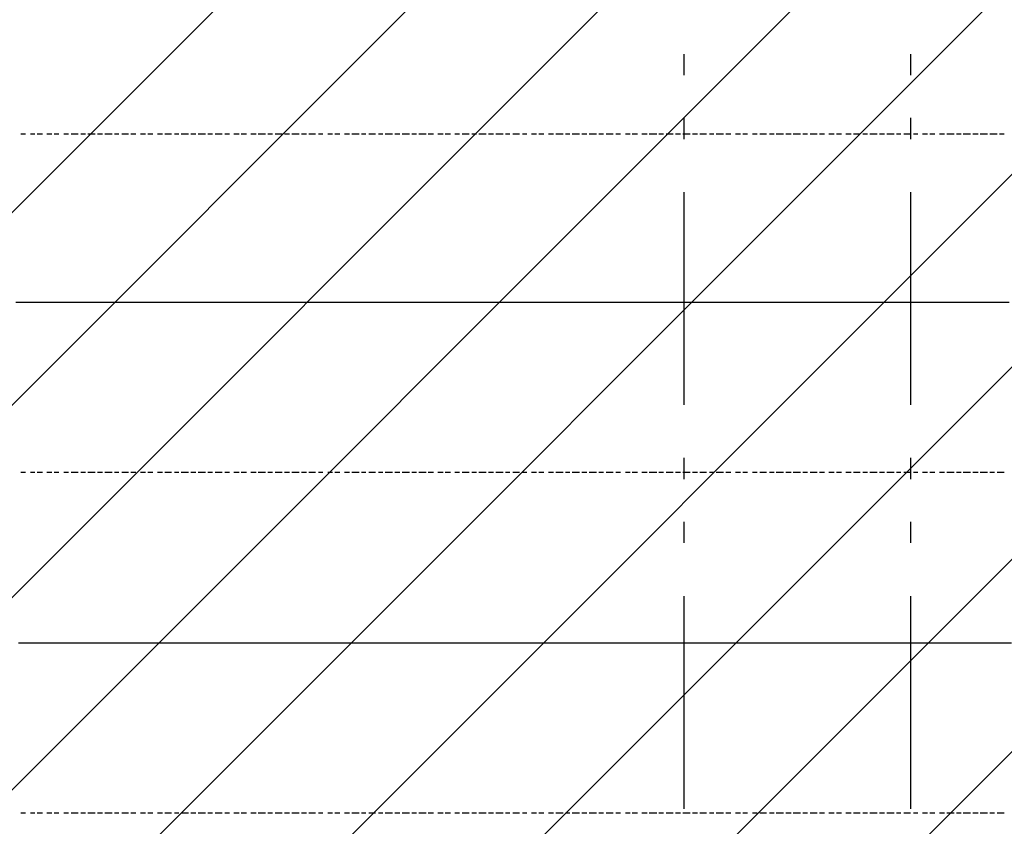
# Model space of a CAD drawing. Extents: x 997 to 109698, y 921 to 94021.
# Tile 101 of 256: x 27926 to 29663, y 8747 to 10170. Entities that reach past the tile are written whole.
import ezdxf

# ---------------------------------------------------------------- set-up
doc = ezdxf.new("R2010")
doc.units = 0
doc.header["$MEASUREMENT"] = 0
for name, color, linetype in [('12', 7, 'CONTINUOUS'), ('28', 7, 'CONTINUOUS'), ('40', 7, 'CONTINUOUS')]:
    doc.layers.add(name, color=color, linetype=linetype)

msp = doc.modelspace()

# ---------------------------------------------------------------- linework, layer by layer
at = {"layer": '12', "color": 5}
for p, q in [((27927.601607, 9968.953237), (27935.601607, 9968.953237)), ((27944.601607, 9968.953237), (27952.601607, 9968.953237)), ((27956.601607, 9968.953237), (27965.601607, 9968.953237)), ((27973.601607, 9968.953237), (27982.601607, 9968.953237)), ((27986.601607, 9968.953237), (27994.601607, 9968.953237)), ((28003.601607, 9968.953237), (28011.601607, 9968.953237)), ((28016.601607, 9968.953237), (28028.601607, 9968.953237)), ((28033.601607, 9968.953237), (28041.601607, 9968.953237)), ((28045.601607, 9968.953237), (28058.601607, 9968.953237)), ((28062.601607, 9968.953237), (28071.601607, 9968.953237)), ((28075.601607, 9968.953237), (28088.601607, 9968.953237)), ((28092.601607, 9968.953237), (28100.601607, 9968.953237)), ((28105.601607, 9968.953237), (28117.601607, 9968.953237)), ((28121.601607, 9968.953237), (28130.601607, 9968.953237)), ((28138.601607, 9968.953237), (28147.601607, 9968.953237)), ((28151.601607, 9968.953237), (28160.601607, 9968.953237)), ((28168.601607, 9968.953237), (28177.601607, 9968.953237)), ((28181.601607, 9968.953237), (28193.601607, 9968.953237)), ((28198.601607, 9968.953237), (28206.601607, 9968.953237)), ((28210.601607, 9968.953237), (28223.601607, 9968.953237)), ((28227.601607, 9968.953237), (28236.601607, 9968.953237)), ((28240.601607, 9968.953237), (28253.601607, 9968.953237)), ((28257.601607, 9968.953237), (28265.601607, 9968.953237)), ((28270.601607, 9968.953237), (28282.601607, 9968.953237)), ((28287.601607, 9968.953237), (28295.601607, 9968.953237)), ((28303.601607, 9968.953237), (28312.601607, 9968.953237)), ((28316.601607, 9968.953237), (28325.601607, 9968.953237)), ((28333.601607, 9968.953237), (28342.601607, 9968.953237)), ((28346.601607, 9968.953237), (28359.601607, 9968.953237)), ((28363.601607, 9968.953237), (28371.601607, 9968.953237)), ((28376.601607, 9968.953237), (28388.601607, 9968.953237)), ((28392.601607, 9968.953237), (28401.601607, 9968.953237)), ((28405.601607, 9968.953237), (28418.601607, 9968.953237)), ((28422.601607, 9968.953237), (28431.601607, 9968.953237)), ((28435.601607, 9968.953237), (28447.601607, 9968.953237)), ((28452.601607, 9968.953237), (28460.601607, 9968.953237)), ((28469.601607, 9968.953237), (28477.601607, 9968.953237)), ((28481.601607, 9968.953237), (28490.601607, 9968.953237)), ((28498.601607, 9968.953237), (28507.601607, 9968.953237)), ((28511.601607, 9968.953237), (28524.601607, 9968.953237)), ((28528.601607, 9968.953237), (28536.601607, 9968.953237)), ((28541.601607, 9968.953237), (28553.601607, 9968.953237)), ((28558.601607, 9968.953237), (28566.601607, 9968.953237)), ((28570.601607, 9968.953237), (28583.601607, 9968.953237)), ((28587.601607, 9968.953237), (28596.601607, 9968.953237)), ((28600.601607, 9968.953237), (28613.601607, 9968.953237)), ((28617.601607, 9968.953237), (28625.601607, 9968.953237)), ((28629.601607, 9968.953237), (28642.601607, 9968.953237)), ((28646.601607, 9968.953237), (28655.601607, 9968.953237)), ((28663.601607, 9968.953237), (28672.601607, 9968.953237)), ((28676.601607, 9968.953237), (28685.601607, 9968.953237)), ((28693.601607, 9968.953237), (28701.601607, 9968.953237)), ((28706.601607, 9968.953237), (28718.601607, 9968.953237)), ((28723.601607, 9968.953237), (28731.601607, 9968.953237)), ((28735.601607, 9968.953237), (28748.601607, 9968.953237)), ((28752.601607, 9968.953237), (28761.601607, 9968.953237)), ((28765.601607, 9968.953237), (28778.601607, 9968.953237)), ((28782.601607, 9968.953237), (28790.601607, 9968.953237)), ((28795.601607, 9968.953237), (28807.601607, 9968.953237)), ((28812.601607, 9968.953237), (28820.601607, 9968.953237)), ((28828.601607, 9968.953237), (28837.601607, 9968.953237)), ((28841.601607, 9968.953237), (28850.601607, 9968.953237)), ((28858.601607, 9968.953237), (28867.601607, 9968.953237)), ((28871.601607, 9968.953237), (28884.601607, 9968.953237)), ((28888.601607, 9968.953237), (28896.601607, 9968.953237)), ((28900.601607, 9968.953237), (28913.601607, 9968.953237)), ((28917.601607, 9968.953237), (28926.601607, 9968.953237)), ((28930.601607, 9968.953237), (28943.601607, 9968.953237)), ((28947.601607, 9968.953237), (28955.601607, 9968.953237)), ((28960.601607, 9968.953237), (28972.601607, 9968.953237)), ((28977.601607, 9968.953237), (28985.601607, 9968.953237)), ((28994.601607, 9968.953237), (29002.601607, 9968.953237)), ((29006.601607, 9968.953237), (29015.601607, 9968.953237)), ((29023.601607, 9968.953237), (29032.601607, 9968.953237)), ((29036.601607, 9968.953237), (29049.601607, 9968.953237)), ((29053.601607, 9968.953237), (29061.601607, 9968.953237)), ((29066.601607, 9968.953237), (29078.601607, 9968.953237)), ((29082.601607, 9968.953237), (29091.601607, 9968.953237)), ((29095.601607, 9968.953237), (29108.601607, 9968.953237)), ((29112.601607, 9968.953237), (29121.601607, 9968.953237)), ((29125.601607, 9968.953237), (29137.601607, 9968.953237)), ((29142.601607, 9968.953237), (29150.601607, 9968.953237)), ((29154.601607, 9968.953237), (29167.601607, 9968.953237)), ((29171.601607, 9968.953237), (29180.601607, 9968.953237)), ((29188.601607, 9968.953237), (29197.601607, 9968.953237)), ((29201.601607, 9968.953237), (29209.601607, 9968.953237)), ((29218.601607, 9968.953237), (29226.601607, 9968.953237)), ((29231.601607, 9968.953237), (29243.601607, 9968.953237)), ((29248.601607, 9968.953237), (29256.601607, 9968.953237)), ((29260.601607, 9968.953237), (29273.601607, 9968.953237)), ((29277.601607, 9968.953237), (29286.601607, 9968.953237)), ((29290.601607, 9968.953237), (29303.601607, 9968.953237)), ((29307.601607, 9968.953237), (29315.601607, 9968.953237)), ((29320.601607, 9968.953237), (29332.601607, 9968.953237)), ((29336.601607, 9968.953237), (29345.601607, 9968.953237)), ((29353.601607, 9968.953237), (29362.601607, 9968.953237)), ((29366.601607, 9968.953237), (29375.601607, 9968.953237)), ((29383.601607, 9968.953237), (29392.601607, 9968.953237)), ((29396.601607, 9968.953237), (29408.601607, 9968.953237)), ((29413.601607, 9968.953237), (29421.601607, 9968.953237)), ((29425.601607, 9968.953237), (29438.601607, 9968.953237)), ((29442.601607, 9968.953237), (29451.601607, 9968.953237)), ((29455.601607, 9968.953237), (29468.601607, 9968.953237)), ((29472.601607, 9968.953237), (29480.601607, 9968.953237)), ((29485.601607, 9968.953237), (29497.601607, 9968.953237)), ((29502.601607, 9968.953237), (29510.601607, 9968.953237)), ((29518.601607, 9968.953237), (29527.601607, 9968.953237)), ((29531.601607, 9968.953237), (29540.601607, 9968.953237)), ((29548.601607, 9968.953237), (29557.601607, 9968.953237)), ((29561.601607, 9968.953237), (29574.601607, 9968.953237)), ((29578.601607, 9968.953237), (29586.601607, 9968.953237)), ((29590.601607, 9968.953237), (29603.601607, 9968.953237)), ((29607.601607, 9968.953237), (29616.601607, 9968.953237)), ((29620.601607, 9968.953237), (29633.601607, 9968.953237)), ((29637.601607, 9968.953237), (29645.601607, 9968.953237)), ((29645.601607, 9968.953237), (29650.601607, 9968.953237)), ((29654.601607, 9968.953237), (29662.601607, 9968.953237)), ((27927.601607, 9371.953237), (27935.601607, 9371.953237)), ((27944.601607, 9371.953237), (27952.601607, 9371.953237)), ((27956.601607, 9371.953237), (27965.601607, 9371.953237)), ((27973.601607, 9371.953237), (27982.601607, 9371.953237)), ((27986.601607, 9371.953237), (27994.601607, 9371.953237)), ((28003.601607, 9371.953237), (28011.601607, 9371.953237)), ((28016.601607, 9371.953237), (28028.601607, 9371.953237)), ((28033.601607, 9371.953237), (28041.601607, 9371.953237)), ((28045.601607, 9371.953237), (28058.601607, 9371.953237)), ((28062.601607, 9371.953237), (28071.601607, 9371.953237)), ((28075.601607, 9371.953237), (28088.601607, 9371.953237)), ((28092.601607, 9371.953237), (28100.601607, 9371.953237)), ((28105.601607, 9371.953237), (28117.601607, 9371.953237)), ((28121.601607, 9371.953237), (28130.601607, 9371.953237)), ((28138.601607, 9371.953237), (28147.601607, 9371.953237)), ((28151.601607, 9371.953237), (28160.601607, 9371.953237)), ((28168.601607, 9371.953237), (28177.601607, 9371.953237)), ((28181.601607, 9371.953237), (28193.601607, 9371.953237)), ((28198.601607, 9371.953237), (28206.601607, 9371.953237)), ((28210.601607, 9371.953237), (28223.601607, 9371.953237)), ((28227.601607, 9371.953237), (28236.601607, 9371.953237)), ((28240.601607, 9371.953237), (28253.601607, 9371.953237)), ((28257.601607, 9371.953237), (28265.601607, 9371.953237)), ((28270.601607, 9371.953237), (28282.601607, 9371.953237)), ((28287.601607, 9371.953237), (28295.601607, 9371.953237)), ((28303.601607, 9371.953237), (28312.601607, 9371.953237)), ((28316.601607, 9371.953237), (28325.601607, 9371.953237)), ((28333.601607, 9371.953237), (28342.601607, 9371.953237)), ((28346.601607, 9371.953237), (28359.601607, 9371.953237)), ((28363.601607, 9371.953237), (28371.601607, 9371.953237)), ((28376.601607, 9371.953237), (28388.601607, 9371.953237)), ((28392.601607, 9371.953237), (28401.601607, 9371.953237)), ((28405.601607, 9371.953237), (28418.601607, 9371.953237)), ((28422.601607, 9371.953237), (28431.601607, 9371.953237)), ((28435.601607, 9371.953237), (28447.601607, 9371.953237)), ((28452.601607, 9371.953237), (28460.601607, 9371.953237)), ((28469.601607, 9371.953237), (28477.601607, 9371.953237)), ((28481.601607, 9371.953237), (28490.601607, 9371.953237)), ((28498.601607, 9371.953237), (28507.601607, 9371.953237)), ((28511.601607, 9371.953237), (28524.601607, 9371.953237)), ((28528.601607, 9371.953237), (28536.601607, 9371.953237)), ((28541.601607, 9371.953237), (28553.601607, 9371.953237)), ((28558.601607, 9371.953237), (28566.601607, 9371.953237)), ((28570.601607, 9371.953237), (28583.601607, 9371.953237)), ((28587.601607, 9371.953237), (28596.601607, 9371.953237)), ((28600.601607, 9371.953237), (28613.601607, 9371.953237)), ((28617.601607, 9371.953237), (28625.601607, 9371.953237)), ((28629.601607, 9371.953237), (28642.601607, 9371.953237)), ((28646.601607, 9371.953237), (28655.601607, 9371.953237)), ((28663.601607, 9371.953237), (28672.601607, 9371.953237)), ((28676.601607, 9371.953237), (28685.601607, 9371.953237)), ((28693.601607, 9371.953237), (28701.601607, 9371.953237)), ((28706.601607, 9371.953237), (28718.601607, 9371.953237)), ((28723.601607, 9371.953237), (28731.601607, 9371.953237)), ((28735.601607, 9371.953237), (28748.601607, 9371.953237)), ((28752.601607, 9371.953237), (28761.601607, 9371.953237)), ((28765.601607, 9371.953237), (28778.601607, 9371.953237)), ((28782.601607, 9371.953237), (28790.601607, 9371.953237)), ((28795.601607, 9371.953237), (28807.601607, 9371.953237)), ((28812.601607, 9371.953237), (28820.601607, 9371.953237)), ((28828.601607, 9371.953237), (28837.601607, 9371.953237)), ((28841.601607, 9371.953237), (28850.601607, 9371.953237)), ((28858.601607, 9371.953237), (28867.601607, 9371.953237)), ((28871.601607, 9371.953237), (28884.601607, 9371.953237)), ((28888.601607, 9371.953237), (28896.601607, 9371.953237)), ((28900.601607, 9371.953237), (28913.601607, 9371.953237)), ((28917.601607, 9371.953237), (28926.601607, 9371.953237)), ((28930.601607, 9371.953237), (28943.601607, 9371.953237)), ((28947.601607, 9371.953237), (28955.601607, 9371.953237)), ((28960.601607, 9371.953237), (28972.601607, 9371.953237)), ((28977.601607, 9371.953237), (28985.601607, 9371.953237)), ((28994.601607, 9371.953237), (29002.601607, 9371.953237)), ((29006.601607, 9371.953237), (29015.601607, 9371.953237)), ((29023.601607, 9371.953237), (29032.601607, 9371.953237)), ((29036.601607, 9371.953237), (29049.601607, 9371.953237)), ((29053.601607, 9371.953237), (29061.601607, 9371.953237)), ((29066.601607, 9371.953237), (29078.601607, 9371.953237)), ((29082.601607, 9371.953237), (29091.601607, 9371.953237)), ((29095.601607, 9371.953237), (29108.601607, 9371.953237)), ((29112.601607, 9371.953237), (29121.601607, 9371.953237)), ((29125.601607, 9371.953237), (29137.601607, 9371.953237)), ((29142.601607, 9371.953237), (29150.601607, 9371.953237)), ((29154.601607, 9371.953237), (29167.601607, 9371.953237)), ((29171.601607, 9371.953237), (29180.601607, 9371.953237)), ((29188.601607, 9371.953237), (29197.601607, 9371.953237)), ((29201.601607, 9371.953237), (29209.601607, 9371.953237)), ((29218.601607, 9371.953237), (29226.601607, 9371.953237)), ((29231.601607, 9371.953237), (29243.601607, 9371.953237)), ((29248.601607, 9371.953237), (29256.601607, 9371.953237)), ((29260.601607, 9371.953237), (29273.601607, 9371.953237)), ((29277.601607, 9371.953237), (29286.601607, 9371.953237)), ((29290.601607, 9371.953237), (29303.601607, 9371.953237)), ((29307.601607, 9371.953237), (29315.601607, 9371.953237)), ((29320.601607, 9371.953237), (29332.601607, 9371.953237)), ((29336.601607, 9371.953237), (29345.601607, 9371.953237)), ((29353.601607, 9371.953237), (29362.601607, 9371.953237)), ((29366.601607, 9371.953237), (29375.601607, 9371.953237)), ((29383.601607, 9371.953237), (29392.601607, 9371.953237)), ((29396.601607, 9371.953237), (29408.601607, 9371.953237)), ((29413.601607, 9371.953237), (29421.601607, 9371.953237)), ((29425.601607, 9371.953237), (29438.601607, 9371.953237)), ((29442.601607, 9371.953237), (29451.601607, 9371.953237)), ((29455.601607, 9371.953237), (29468.601607, 9371.953237)), ((29472.601607, 9371.953237), (29480.601607, 9371.953237)), ((29485.601607, 9371.953237), (29497.601607, 9371.953237)), ((29502.601607, 9371.953237), (29510.601607, 9371.953237)), ((29518.601607, 9371.953237), (29527.601607, 9371.953237)), ((29531.601607, 9371.953237), (29540.601607, 9371.953237)), ((29548.601607, 9371.953237), (29557.601607, 9371.953237)), ((29561.601607, 9371.953237), (29574.601607, 9371.953237)), ((29578.601607, 9371.953237), (29586.601607, 9371.953237)), ((29590.601607, 9371.953237), (29603.601607, 9371.953237)), ((29607.601607, 9371.953237), (29616.601607, 9371.953237)), ((29620.601607, 9371.953237), (29633.601607, 9371.953237)), ((29637.601607, 9371.953237), (29645.601607, 9371.953237)), ((29650.601607, 9371.953237), (29662.601607, 9371.953237)), ((27927.601607, 8770.953237), (27935.601607, 8770.953237)), ((27944.601607, 8770.953237), (27952.601607, 8770.953237)), ((27956.601607, 8770.953237), (27965.601607, 8770.953237)), ((27973.601607, 8770.953237), (27982.601607, 8770.953237)), ((27986.601607, 8770.953237), (27994.601607, 8770.953237)), ((28003.601607, 8770.953237), (28011.601607, 8770.953237)), ((28016.601607, 8770.953237), (28028.601607, 8770.953237)), ((28033.601607, 8770.953237), (28041.601607, 8770.953237)), ((28045.601607, 8770.953237), (28058.601607, 8770.953237)), ((28062.601607, 8770.953237), (28071.601607, 8770.953237)), ((28075.601607, 8770.953237), (28088.601607, 8770.953237)), ((28092.601607, 8770.953237), (28100.601607, 8770.953237)), ((28105.601607, 8770.953237), (28117.601607, 8770.953237)), ((28121.601607, 8770.953237), (28130.601607, 8770.953237)), ((28138.601607, 8770.953237), (28147.601607, 8770.953237)), ((28151.601607, 8770.953237), (28160.601607, 8770.953237)), ((28168.601607, 8770.953237), (28177.601607, 8770.953237)), ((28181.601607, 8770.953237), (28193.601607, 8770.953237)), ((28198.601607, 8770.953237), (28206.601607, 8770.953237)), ((28210.601607, 8770.953237), (28223.601607, 8770.953237)), ((28227.601607, 8770.953237), (28236.601607, 8770.953237)), ((28240.601607, 8770.953237), (28253.601607, 8770.953237)), ((28257.601607, 8770.953237), (28265.601607, 8770.953237)), ((28270.601607, 8770.953237), (28282.601607, 8770.953237)), ((28287.601607, 8770.953237), (28295.601607, 8770.953237)), ((28303.601607, 8770.953237), (28312.601607, 8770.953237)), ((28316.601607, 8770.953237), (28325.601607, 8770.953237)), ((28333.601607, 8770.953237), (28342.601607, 8770.953237)), ((28346.601607, 8770.953237), (28359.601607, 8770.953237)), ((28363.601607, 8770.953237), (28371.601607, 8770.953237)), ((28376.601607, 8770.953237), (28388.601607, 8770.953237)), ((28392.601607, 8770.953237), (28401.601607, 8770.953237)), ((28405.601607, 8770.953237), (28418.601607, 8770.953237)), ((28422.601607, 8770.953237), (28431.601607, 8770.953237)), ((28435.601607, 8770.953237), (28447.601607, 8770.953237)), ((28452.601607, 8770.953237), (28460.601607, 8770.953237)), ((28469.601607, 8770.953237), (28477.601607, 8770.953237)), ((28481.601607, 8770.953237), (28490.601607, 8770.953237)), ((28498.601607, 8770.953237), (28507.601607, 8770.953237)), ((28511.601607, 8770.953237), (28524.601607, 8770.953237)), ((28528.601607, 8770.953237), (28536.601607, 8770.953237)), ((28541.601607, 8770.953237), (28553.601607, 8770.953237)), ((28558.601607, 8770.953237), (28566.601607, 8770.953237)), ((28570.601607, 8770.953237), (28583.601607, 8770.953237)), ((28587.601607, 8770.953237), (28596.601607, 8770.953237)), ((28600.601607, 8770.953237), (28613.601607, 8770.953237)), ((28617.601607, 8770.953237), (28625.601607, 8770.953237)), ((28629.601607, 8770.953237), (28642.601607, 8770.953237)), ((28646.601607, 8770.953237), (28655.601607, 8770.953237)), ((28663.601607, 8770.953237), (28672.601607, 8770.953237)), ((28676.601607, 8770.953237), (28685.601607, 8770.953237)), ((28693.601607, 8770.953237), (28701.601607, 8770.953237)), ((28706.601607, 8770.953237), (28718.601607, 8770.953237)), ((28723.601607, 8770.953237), (28731.601607, 8770.953237)), ((28735.601607, 8770.953237), (28748.601607, 8770.953237)), ((28752.601607, 8770.953237), (28761.601607, 8770.953237)), ((28765.601607, 8770.953237), (28778.601607, 8770.953237)), ((28782.601607, 8770.953237), (28790.601607, 8770.953237)), ((28795.601607, 8770.953237), (28807.601607, 8770.953237)), ((28812.601607, 8770.953237), (28820.601607, 8770.953237)), ((28828.601607, 8770.953237), (28837.601607, 8770.953237)), ((28841.601607, 8770.953237), (28850.601607, 8770.953237)), ((28858.601607, 8770.953237), (28867.601607, 8770.953237)), ((28871.601607, 8770.953237), (28884.601607, 8770.953237)), ((28888.601607, 8770.953237), (28896.601607, 8770.953237)), ((28900.601607, 8770.953237), (28913.601607, 8770.953237)), ((28917.601607, 8770.953237), (28926.601607, 8770.953237)), ((28930.601607, 8770.953237), (28943.601607, 8770.953237)), ((28947.601607, 8770.953237), (28955.601607, 8770.953237)), ((28960.601607, 8770.953237), (28972.601607, 8770.953237)), ((28977.601607, 8770.953237), (28985.601607, 8770.953237)), ((28994.601607, 8770.953237), (29002.601607, 8770.953237)), ((29006.601607, 8770.953237), (29015.601607, 8770.953237)), ((29023.601607, 8770.953237), (29032.601607, 8770.953237)), ((29036.601607, 8770.953237), (29049.601607, 8770.953237)), ((29053.601607, 8770.953237), (29061.601607, 8770.953237)), ((29066.601607, 8770.953237), (29078.601607, 8770.953237)), ((29082.601607, 8770.953237), (29091.601607, 8770.953237)), ((29095.601607, 8770.953237), (29108.601607, 8770.953237)), ((29112.601607, 8770.953237), (29121.601607, 8770.953237)), ((29125.601607, 8770.953237), (29137.601607, 8770.953237)), ((29142.601607, 8770.953237), (29150.601607, 8770.953237)), ((29154.601607, 8770.953237), (29167.601607, 8770.953237)), ((29171.601607, 8770.953237), (29180.601607, 8770.953237)), ((29188.601607, 8770.953237), (29197.601607, 8770.953237)), ((29201.601607, 8770.953237), (29209.601607, 8770.953237)), ((29218.601607, 8770.953237), (29226.601607, 8770.953237)), ((29231.601607, 8770.953237), (29243.601607, 8770.953237)), ((29248.601607, 8770.953237), (29256.601607, 8770.953237)), ((29260.601607, 8770.953237), (29273.601607, 8770.953237)), ((29277.601607, 8770.953237), (29286.601607, 8770.953237)), ((29290.601607, 8770.953237), (29303.601607, 8770.953237)), ((29307.601607, 8770.953237), (29315.601607, 8770.953237)), ((29320.601607, 8770.953237), (29332.601607, 8770.953237)), ((29336.601607, 8770.953237), (29345.601607, 8770.953237)), ((29353.601607, 8770.953237), (29362.601607, 8770.953237)), ((29366.601607, 8770.953237), (29375.601607, 8770.953237)), ((29383.601607, 8770.953237), (29392.601607, 8770.953237)), ((29396.601607, 8770.953237), (29408.601607, 8770.953237)), ((29413.601607, 8770.953237), (29421.601607, 8770.953237)), ((29425.601607, 8770.953237), (29438.601607, 8770.953237)), ((29442.601607, 8770.953237), (29451.601607, 8770.953237)), ((29455.601607, 8770.953237), (29468.601607, 8770.953237)), ((29472.601607, 8770.953237), (29480.601607, 8770.953237)), ((29485.601607, 8770.953237), (29497.601607, 8770.953237)), ((29502.601607, 8770.953237), (29510.601607, 8770.953237)), ((29518.601607, 8770.953237), (29527.601607, 8770.953237)), ((29531.601607, 8770.953237), (29540.601607, 8770.953237)), ((29548.601607, 8770.953237), (29557.601607, 8770.953237)), ((29561.601607, 8770.953237), (29574.601607, 8770.953237)), ((29578.601607, 8770.953237), (29586.601607, 8770.953237)), ((29590.601607, 8770.953237), (29603.601607, 8770.953237)), ((29607.601607, 8770.953237), (29616.601607, 8770.953237)), ((29620.601607, 8770.953237), (29633.601607, 8770.953237)), ((29637.601607, 8770.953237), (29645.601607, 8770.953237)), ((29650.601607, 8770.953237), (29662.601607, 8770.953237))]:
    msp.add_line(p, q, dxfattribs=at)
at = {"layer": '12', "color": 1}
for p, q in [((27918.601607, 9671.953237), (27931.601607, 9671.953237)), ((27931.601607, 9671.953237), (27939.601607, 9671.953237)), ((27939.601607, 9671.953237), (27948.601607, 9671.953237)), ((27948.601607, 9671.953237), (27961.601607, 9671.953237)), ((27961.601607, 9671.953237), (27969.601607, 9671.953237)), ((27969.601607, 9671.953237), (27978.601607, 9671.953237)), ((27978.601607, 9671.953237), (27990.601607, 9671.953237)), ((27990.601607, 9671.953237), (27999.601607, 9671.953237)), ((27999.601607, 9671.953237), (28007.601607, 9671.953237)), ((28007.601607, 9671.953237), (28020.601607, 9671.953237)), ((28020.601607, 9671.953237), (28028.601607, 9671.953237)), ((28028.601607, 9671.953237), (28041.601607, 9671.953237)), ((28041.601607, 9671.953237), (28050.601607, 9671.953237)), ((28050.601607, 9671.953237), (28058.601607, 9671.953237)), ((28058.601607, 9671.953237), (28071.601607, 9671.953237)), ((28071.601607, 9671.953237), (28079.601607, 9671.953237)), ((28079.601607, 9671.953237), (28088.601607, 9671.953237)), ((28088.601607, 9671.953237), (28100.601607, 9671.953237)), ((28100.601607, 9671.953237), (28109.601607, 9671.953237)), ((28109.601607, 9671.953237), (28117.601607, 9671.953237)), ((28117.601607, 9671.953237), (28130.601607, 9671.953237)), ((28130.601607, 9671.953237), (28138.601607, 9671.953237)), ((28138.601607, 9671.953237), (28151.601607, 9671.953237)), ((28151.601607, 9671.953237), (28160.601607, 9671.953237)), ((28160.601607, 9671.953237), (28168.601607, 9671.953237)), ((28168.601607, 9671.953237), (28181.601607, 9671.953237)), ((28181.601607, 9671.953237), (28189.601607, 9671.953237)), ((28189.601607, 9671.953237), (28198.601607, 9671.953237)), ((28198.601607, 9671.953237), (28210.601607, 9671.953237)), ((28210.601607, 9671.953237), (28219.601607, 9671.953237)), ((28219.601607, 9671.953237), (28227.601607, 9671.953237)), ((28227.601607, 9671.953237), (28240.601607, 9671.953237)), ((28240.601607, 9671.953237), (28249.601607, 9671.953237)), ((28249.601607, 9671.953237), (28257.601607, 9671.953237)), ((28257.601607, 9671.953237), (28270.601607, 9671.953237)), ((28270.601607, 9671.953237), (28278.601607, 9671.953237)), ((28278.601607, 9671.953237), (28291.601607, 9671.953237)), ((28291.601607, 9671.953237), (28299.601607, 9671.953237)), ((28299.601607, 9671.953237), (28308.601607, 9671.953237)), ((28308.601607, 9671.953237), (28320.601607, 9671.953237)), ((28320.601607, 9671.953237), (28329.601607, 9671.953237)), ((28329.601607, 9671.953237), (28337.601607, 9671.953237)), ((28337.601607, 9671.953237), (28350.601607, 9671.953237)), ((28350.601607, 9671.953237), (28359.601607, 9671.953237)), ((28359.601607, 9671.953237), (28367.601607, 9671.953237)), ((28367.601607, 9671.953237), (28380.601607, 9671.953237)), ((28380.601607, 9671.953237), (28388.601607, 9671.953237)), ((28388.601607, 9671.953237), (28401.601607, 9671.953237)), ((28401.601607, 9671.953237), (28409.601607, 9671.953237)), ((28409.601607, 9671.953237), (28418.601607, 9671.953237)), ((28418.601607, 9671.953237), (28431.601607, 9671.953237)), ((28431.601607, 9671.953237), (28439.601607, 9671.953237)), ((28439.601607, 9671.953237), (28447.601607, 9671.953237)), ((28447.601607, 9671.953237), (28460.601607, 9671.953237)), ((28460.601607, 9671.953237), (28469.601607, 9671.953237)), ((28469.601607, 9671.953237), (28477.601607, 9671.953237)), ((28477.601607, 9671.953237), (28490.601607, 9671.953237)), ((28490.601607, 9671.953237), (28498.601607, 9671.953237)), ((28498.601607, 9671.953237), (28511.601607, 9671.953237)), ((28511.601607, 9671.953237), (28519.601607, 9671.953237)), ((28519.601607, 9671.953237), (28528.601607, 9671.953237)), ((28528.601607, 9671.953237), (28541.601607, 9671.953237)), ((28541.601607, 9671.953237), (28549.601607, 9671.953237)), ((28549.601607, 9671.953237), (28558.601607, 9671.953237)), ((28558.601607, 9671.953237), (28570.601607, 9671.953237)), ((28570.601607, 9671.953237), (28579.601607, 9671.953237)), ((28579.601607, 9671.953237), (28587.601607, 9671.953237)), ((28587.601607, 9671.953237), (28600.601607, 9671.953237)), ((28600.601607, 9671.953237), (28608.601607, 9671.953237)), ((28608.601607, 9671.953237), (28621.601607, 9671.953237)), ((28621.601607, 9671.953237), (28629.601607, 9671.953237)), ((28629.601607, 9671.953237), (28638.601607, 9671.953237)), ((28638.601607, 9671.953237), (28651.601607, 9671.953237)), ((28651.601607, 9671.953237), (28659.601607, 9671.953237)), ((28659.601607, 9671.953237), (28668.601607, 9671.953237)), ((28668.601607, 9671.953237), (28680.601607, 9671.953237)), ((28680.601607, 9671.953237), (28689.601607, 9671.953237)), ((28689.601607, 9671.953237), (28697.601607, 9671.953237)), ((28697.601607, 9671.953237), (28710.601607, 9671.953237)), ((28710.601607, 9671.953237), (28718.601607, 9671.953237)), ((28718.601607, 9671.953237), (28731.601607, 9671.953237)), ((28731.601607, 9671.953237), (28740.601607, 9671.953237)), ((28740.601607, 9671.953237), (28748.601607, 9671.953237)), ((28748.601607, 9671.953237), (28761.601607, 9671.953237)), ((28761.601607, 9671.953237), (28769.601607, 9671.953237)), ((28769.601607, 9671.953237), (28778.601607, 9671.953237)), ((28778.601607, 9671.953237), (28790.601607, 9671.953237)), ((28790.601607, 9671.953237), (28799.601607, 9671.953237)), ((28799.601607, 9671.953237), (28807.601607, 9671.953237)), ((28807.601607, 9671.953237), (28820.601607, 9671.953237)), ((28820.601607, 9671.953237), (28828.601607, 9671.953237)), ((28828.601607, 9671.953237), (28837.601607, 9671.953237)), ((28837.601607, 9671.953237), (28850.601607, 9671.953237)), ((28850.601607, 9671.953237), (28858.601607, 9671.953237)), ((28858.601607, 9671.953237), (28871.601607, 9671.953237)), ((28871.601607, 9671.953237), (28879.601607, 9671.953237)), ((28879.601607, 9671.953237), (28888.601607, 9671.953237)), ((28888.601607, 9671.953237), (28900.601607, 9671.953237)), ((28900.601607, 9671.953237), (28909.601607, 9671.953237)), ((28909.601607, 9671.953237), (28917.601607, 9671.953237)), ((28917.601607, 9671.953237), (28930.601607, 9671.953237)), ((28930.601607, 9671.953237), (28939.601607, 9671.953237)), ((28939.601607, 9671.953237), (28947.601607, 9671.953237)), ((28947.601607, 9671.953237), (28960.601607, 9671.953237)), ((28960.601607, 9671.953237), (28968.601607, 9671.953237)), ((28968.601607, 9671.953237), (28981.601607, 9671.953237)), ((28981.601607, 9671.953237), (28989.601607, 9671.953237)), ((28989.601607, 9671.953237), (28998.601607, 9671.953237)), ((28998.601607, 9671.953237), (29010.601607, 9671.953237)), ((29010.601607, 9671.953237), (29019.601607, 9671.953237)), ((29019.601607, 9671.953237), (29027.601607, 9671.953237)), ((29027.601607, 9671.953237), (29040.601607, 9671.953237)), ((29040.601607, 9671.953237), (29049.601607, 9671.953237)), ((29049.601607, 9671.953237), (29057.601607, 9671.953237)), ((29057.601607, 9671.953237), (29070.601607, 9671.953237)), ((29070.601607, 9671.953237), (29078.601607, 9671.953237)), ((29078.601607, 9671.953237), (29091.601607, 9671.953237)), ((29091.601607, 9671.953237), (29099.601607, 9671.953237)), ((29099.601607, 9671.953237), (29108.601607, 9671.953237)), ((29108.601607, 9671.953237), (29121.601607, 9671.953237)), ((29121.601607, 9671.953237), (29129.601607, 9671.953237)), ((29129.601607, 9671.953237), (29137.601607, 9671.953237)), ((29137.601607, 9671.953237), (29150.601607, 9671.953237)), ((29150.601607, 9671.953237), (29159.601607, 9671.953237)), ((29159.601607, 9671.953237), (29167.601607, 9671.953237)), ((29167.601607, 9671.953237), (29180.601607, 9671.953237)), ((29180.601607, 9671.953237), (29188.601607, 9671.953237)), ((29188.601607, 9671.953237), (29201.601607, 9671.953237)), ((29201.601607, 9671.953237), (29209.601607, 9671.953237)), ((29209.601607, 9671.953237), (29218.601607, 9671.953237)), ((29218.601607, 9671.953237), (29231.601607, 9671.953237)), ((29231.601607, 9671.953237), (29239.601607, 9671.953237)), ((29239.601607, 9671.953237), (29248.601607, 9671.953237)), ((29248.601607, 9671.953237), (29260.601607, 9671.953237)), ((29260.601607, 9671.953237), (29269.601607, 9671.953237)), ((29269.601607, 9671.953237), (29277.601607, 9671.953237)), ((29277.601607, 9671.953237), (29290.601607, 9671.953237)), ((29290.601607, 9671.953237), (29298.601607, 9671.953237)), ((29298.601607, 9671.953237), (29311.601607, 9671.953237)), ((29311.601607, 9671.953237), (29320.601607, 9671.953237)), ((29320.601607, 9671.953237), (29328.601607, 9671.953237)), ((29328.601607, 9671.953237), (29341.601607, 9671.953237)), ((29341.601607, 9671.953237), (29349.601607, 9671.953237)), ((29349.601607, 9671.953237), (29358.601607, 9671.953237)), ((29358.601607, 9671.953237), (29370.601607, 9671.953237)), ((29370.601607, 9671.953237), (29379.601607, 9671.953237)), ((29379.601607, 9671.953237), (29387.601607, 9671.953237)), ((29387.601607, 9671.953237), (29400.601607, 9671.953237)), ((29400.601607, 9671.953237), (29408.601607, 9671.953237)), ((29408.601607, 9671.953237), (29417.601607, 9671.953237)), ((29417.601607, 9671.953237), (29430.601607, 9671.953237)), ((29430.601607, 9671.953237), (29438.601607, 9671.953237)), ((29438.601607, 9671.953237), (29451.601607, 9671.953237)), ((29451.601607, 9671.953237), (29459.601607, 9671.953237)), ((29459.601607, 9671.953237), (29468.601607, 9671.953237)), ((29468.601607, 9671.953237), (29480.601607, 9671.953237)), ((29480.601607, 9671.953237), (29489.601607, 9671.953237)), ((29489.601607, 9671.953237), (29497.601607, 9671.953237)), ((29497.601607, 9671.953237), (29510.601607, 9671.953237)), ((29510.601607, 9671.953237), (29518.601607, 9671.953237)), ((29518.601607, 9671.953237), (29527.601607, 9671.953237)), ((29527.601607, 9671.953237), (29540.601607, 9671.953237)), ((29540.601607, 9671.953237), (29548.601607, 9671.953237)), ((29548.601607, 9671.953237), (29561.601607, 9671.953237)), ((29561.601607, 9671.953237), (29569.601607, 9671.953237)), ((29569.601607, 9671.953237), (29578.601607, 9671.953237)), ((29578.601607, 9671.953237), (29590.601607, 9671.953237)), ((29590.601607, 9671.953237), (29599.601607, 9671.953237)), ((29599.601607, 9671.953237), (29607.601607, 9671.953237)), ((29607.601607, 9671.953237), (29620.601607, 9671.953237)), ((29620.601607, 9671.953237), (29629.601607, 9671.953237)), ((29629.601607, 9671.953237), (29637.601607, 9671.953237)), ((29637.601607, 9671.953237), (29650.601607, 9671.953237)), ((29650.601607, 9671.953237), (29658.601607, 9671.953237)), ((29658.601607, 9671.953237), (29671.601607, 9671.953237)), ((27923.601607, 9070.953237), (27935.601607, 9070.953237)), ((27935.601607, 9070.953237), (27944.601607, 9070.953237)), ((27944.601607, 9070.953237), (27952.601607, 9070.953237)), ((27952.601607, 9070.953237), (27965.601607, 9070.953237)), ((27965.601607, 9070.953237), (27973.601607, 9070.953237)), ((27973.601607, 9070.953237), (27986.601607, 9070.953237)), ((27986.601607, 9070.953237), (27994.601607, 9070.953237)), ((27994.601607, 9070.953237), (28003.601607, 9070.953237)), ((28003.601607, 9070.953237), (28016.601607, 9070.953237)), ((28016.601607, 9070.953237), (28024.601607, 9070.953237)), ((28024.601607, 9070.953237), (28033.601607, 9070.953237)), ((28033.601607, 9070.953237), (28045.601607, 9070.953237)), ((28045.601607, 9070.953237), (28054.601607, 9070.953237)), ((28054.601607, 9070.953237), (28062.601607, 9070.953237)), ((28062.601607, 9070.953237), (28075.601607, 9070.953237)), ((28075.601607, 9070.953237), (28083.601607, 9070.953237)), ((28083.601607, 9070.953237), (28096.601607, 9070.953237)), ((28096.601607, 9070.953237), (28105.601607, 9070.953237)), ((28105.601607, 9070.953237), (28113.601607, 9070.953237)), ((28113.601607, 9070.953237), (28126.601607, 9070.953237)), ((28126.601607, 9070.953237), (28134.601607, 9070.953237)), ((28134.601607, 9070.953237), (28143.601607, 9070.953237)), ((28143.601607, 9070.953237), (28155.601607, 9070.953237)), ((28155.601607, 9070.953237), (28164.601607, 9070.953237)), ((28164.601607, 9070.953237), (28172.601607, 9070.953237)), ((28172.601607, 9070.953237), (28185.601607, 9070.953237)), ((28185.601607, 9070.953237), (28193.601607, 9070.953237)), ((28193.601607, 9070.953237), (28206.601607, 9070.953237)), ((28206.601607, 9070.953237), (28215.601607, 9070.953237)), ((28215.601607, 9070.953237), (28223.601607, 9070.953237)), ((28223.601607, 9070.953237), (28236.601607, 9070.953237)), ((28236.601607, 9070.953237), (28244.601607, 9070.953237)), ((28244.601607, 9070.953237), (28253.601607, 9070.953237)), ((28253.601607, 9070.953237), (28265.601607, 9070.953237)), ((28265.601607, 9070.953237), (28274.601607, 9070.953237)), ((28274.601607, 9070.953237), (28282.601607, 9070.953237)), ((28282.601607, 9070.953237), (28295.601607, 9070.953237)), ((28295.601607, 9070.953237), (28303.601607, 9070.953237)), ((28303.601607, 9070.953237), (28312.601607, 9070.953237)), ((28312.601607, 9070.953237), (28325.601607, 9070.953237)), ((28325.601607, 9070.953237), (28333.601607, 9070.953237)), ((28333.601607, 9070.953237), (28346.601607, 9070.953237)), ((28346.601607, 9070.953237), (28354.601607, 9070.953237)), ((28354.601607, 9070.953237), (28363.601607, 9070.953237)), ((28363.601607, 9070.953237), (28376.601607, 9070.953237)), ((28376.601607, 9070.953237), (28384.601607, 9070.953237)), ((28384.601607, 9070.953237), (28392.601607, 9070.953237)), ((28392.601607, 9070.953237), (28405.601607, 9070.953237)), ((28405.601607, 9070.953237), (28414.601607, 9070.953237)), ((28414.601607, 9070.953237), (28422.601607, 9070.953237)), ((28422.601607, 9070.953237), (28435.601607, 9070.953237)), ((28435.601607, 9070.953237), (28443.601607, 9070.953237)), ((28443.601607, 9070.953237), (28456.601607, 9070.953237)), ((28456.601607, 9070.953237), (28464.601607, 9070.953237)), ((28464.601607, 9070.953237), (28473.601607, 9070.953237)), ((28473.601607, 9070.953237), (28486.601607, 9070.953237)), ((28486.601607, 9070.953237), (28494.601607, 9070.953237)), ((28494.601607, 9070.953237), (28502.601607, 9070.953237)), ((28502.601607, 9070.953237), (28515.601607, 9070.953237)), ((28515.601607, 9070.953237), (28524.601607, 9070.953237)), ((28524.601607, 9070.953237), (28532.601607, 9070.953237)), ((28532.601607, 9070.953237), (28545.601607, 9070.953237)), ((28545.601607, 9070.953237), (28553.601607, 9070.953237)), ((28553.601607, 9070.953237), (28566.601607, 9070.953237)), ((28566.601607, 9070.953237), (28574.601607, 9070.953237)), ((28574.601607, 9070.953237), (28583.601607, 9070.953237)), ((28583.601607, 9070.953237), (28596.601607, 9070.953237)), ((28596.601607, 9070.953237), (28604.601607, 9070.953237)), ((28604.601607, 9070.953237), (28613.601607, 9070.953237)), ((28613.601607, 9070.953237), (28625.601607, 9070.953237)), ((28625.601607, 9070.953237), (28634.601607, 9070.953237)), ((28634.601607, 9070.953237), (28642.601607, 9070.953237)), ((28642.601607, 9070.953237), (28655.601607, 9070.953237)), ((28655.601607, 9070.953237), (28663.601607, 9070.953237)), ((28663.601607, 9070.953237), (28676.601607, 9070.953237)), ((28676.601607, 9070.953237), (28685.601607, 9070.953237)), ((28685.601607, 9070.953237), (28693.601607, 9070.953237)), ((28693.601607, 9070.953237), (28706.601607, 9070.953237)), ((28706.601607, 9070.953237), (28714.601607, 9070.953237)), ((28714.601607, 9070.953237), (28723.601607, 9070.953237)), ((28723.601607, 9070.953237), (28735.601607, 9070.953237)), ((28735.601607, 9070.953237), (28744.601607, 9070.953237)), ((28744.601607, 9070.953237), (28752.601607, 9070.953237)), ((28752.601607, 9070.953237), (28765.601607, 9070.953237)), ((28765.601607, 9070.953237), (28773.601607, 9070.953237)), ((28773.601607, 9070.953237), (28786.601607, 9070.953237)), ((28786.601607, 9070.953237), (28795.601607, 9070.953237)), ((28795.601607, 9070.953237), (28803.601607, 9070.953237)), ((28803.601607, 9070.953237), (28816.601607, 9070.953237)), ((28816.601607, 9070.953237), (28824.601607, 9070.953237)), ((28824.601607, 9070.953237), (28833.601607, 9070.953237)), ((28833.601607, 9070.953237), (28845.601607, 9070.953237)), ((28845.601607, 9070.953237), (28854.601607, 9070.953237)), ((28854.601607, 9070.953237), (28862.601607, 9070.953237)), ((28862.601607, 9070.953237), (28875.601607, 9070.953237)), ((28875.601607, 9070.953237), (28884.601607, 9070.953237)), ((28884.601607, 9070.953237), (28892.601607, 9070.953237)), ((28892.601607, 9070.953237), (28905.601607, 9070.953237)), ((28905.601607, 9070.953237), (28913.601607, 9070.953237)), ((28913.601607, 9070.953237), (28926.601607, 9070.953237)), ((28926.601607, 9070.953237), (28934.601607, 9070.953237)), ((28934.601607, 9070.953237), (28943.601607, 9070.953237)), ((28943.601607, 9070.953237), (28955.601607, 9070.953237)), ((28955.601607, 9070.953237), (28964.601607, 9070.953237)), ((28964.601607, 9070.953237), (28972.601607, 9070.953237)), ((28972.601607, 9070.953237), (28985.601607, 9070.953237)), ((28985.601607, 9070.953237), (28994.601607, 9070.953237)), ((28994.601607, 9070.953237), (29002.601607, 9070.953237)), ((29002.601607, 9070.953237), (29015.601607, 9070.953237)), ((29015.601607, 9070.953237), (29023.601607, 9070.953237)), ((29023.601607, 9070.953237), (29036.601607, 9070.953237)), ((29036.601607, 9070.953237), (29044.601607, 9070.953237)), ((29044.601607, 9070.953237), (29053.601607, 9070.953237)), ((29053.601607, 9070.953237), (29066.601607, 9070.953237)), ((29066.601607, 9070.953237), (29074.601607, 9070.953237)), ((29074.601607, 9070.953237), (29082.601607, 9070.953237)), ((29082.601607, 9070.953237), (29095.601607, 9070.953237)), ((29095.601607, 9070.953237), (29104.601607, 9070.953237)), ((29104.601607, 9070.953237), (29112.601607, 9070.953237)), ((29112.601607, 9070.953237), (29125.601607, 9070.953237)), ((29125.601607, 9070.953237), (29133.601607, 9070.953237)), ((29133.601607, 9070.953237), (29146.601607, 9070.953237)), ((29146.601607, 9070.953237), (29154.601607, 9070.953237)), ((29154.601607, 9070.953237), (29163.601607, 9070.953237)), ((29163.601607, 9070.953237), (29176.601607, 9070.953237)), ((29176.601607, 9070.953237), (29184.601607, 9070.953237)), ((29184.601607, 9070.953237), (29193.601607, 9070.953237)), ((29193.601607, 9070.953237), (29205.601607, 9070.953237)), ((29205.601607, 9070.953237), (29214.601607, 9070.953237)), ((29214.601607, 9070.953237), (29222.601607, 9070.953237)), ((29222.601607, 9070.953237), (29235.601607, 9070.953237)), ((29235.601607, 9070.953237), (29243.601607, 9070.953237)), ((29243.601607, 9070.953237), (29256.601607, 9070.953237)), ((29256.601607, 9070.953237), (29265.601607, 9070.953237)), ((29265.601607, 9070.953237), (29273.601607, 9070.953237)), ((29273.601607, 9070.953237), (29286.601607, 9070.953237)), ((29286.601607, 9070.953237), (29294.601607, 9070.953237)), ((29294.601607, 9070.953237), (29303.601607, 9070.953237)), ((29303.601607, 9070.953237), (29315.601607, 9070.953237)), ((29315.601607, 9070.953237), (29324.601607, 9070.953237)), ((29324.601607, 9070.953237), (29332.601607, 9070.953237)), ((29332.601607, 9070.953237), (29345.601607, 9070.953237)), ((29345.601607, 9070.953237), (29353.601607, 9070.953237)), ((29353.601607, 9070.953237), (29366.601607, 9070.953237)), ((29366.601607, 9070.953237), (29375.601607, 9070.953237)), ((29375.601607, 9070.953237), (29383.601607, 9070.953237)), ((29383.601607, 9070.953237), (29396.601607, 9070.953237)), ((29396.601607, 9070.953237), (29404.601607, 9070.953237)), ((29404.601607, 9070.953237), (29413.601607, 9070.953237)), ((29413.601607, 9070.953237), (29425.601607, 9070.953237)), ((29425.601607, 9070.953237), (29434.601607, 9070.953237)), ((29434.601607, 9070.953237), (29442.601607, 9070.953237)), ((29442.601607, 9070.953237), (29455.601607, 9070.953237)), ((29455.601607, 9070.953237), (29463.601607, 9070.953237)), ((29463.601607, 9070.953237), (29472.601607, 9070.953237)), ((29472.601607, 9070.953237), (29485.601607, 9070.953237)), ((29485.601607, 9070.953237), (29493.601607, 9070.953237)), ((29493.601607, 9070.953237), (29506.601607, 9070.953237)), ((29506.601607, 9070.953237), (29514.601607, 9070.953237)), ((29514.601607, 9070.953237), (29523.601607, 9070.953237)), ((29523.601607, 9070.953237), (29535.601607, 9070.953237)), ((29535.601607, 9070.953237), (29544.601607, 9070.953237)), ((29544.601607, 9070.953237), (29552.601607, 9070.953237)), ((29552.601607, 9070.953237), (29565.601607, 9070.953237)), ((29565.601607, 9070.953237), (29574.601607, 9070.953237)), ((29574.601607, 9070.953237), (29582.601607, 9070.953237)), ((29582.601607, 9070.953237), (29595.601607, 9070.953237)), ((29595.601607, 9070.953237), (29603.601607, 9070.953237)), ((29603.601607, 9070.953237), (29616.601607, 9070.953237)), ((29616.601607, 9070.953237), (29624.601607, 9070.953237)), ((29624.601607, 9070.953237), (29633.601607, 9070.953237)), ((29633.601607, 9070.953237), (29645.601607, 9070.953237)), ((29645.601607, 9070.953237), (29654.601607, 9070.953237)), ((29654.601607, 9070.953237), (29662.601607, 9070.953237)), ((29662.601607, 9070.953237), (29675.601607, 9070.953237))]:
    msp.add_line(p, q, dxfattribs=at)
at = {"layer": '28', "color": 2}
for p, q in [((22581.774752, 3820.953237), (41547.636205, 22786.814691)), ((22921.186007, 3820.953237), (41547.636205, 22447.403436)), ((23260.597261, 3820.953237), (41547.636205, 22107.992181)), ((23600.008516, 3820.953237), (41547.636205, 21768.580926)), ((23939.419771, 3820.953237), (41547.636205, 21429.169671)), ((22242.363497, 3820.953237), (36732.759958, 18311.349699)), ((24278.831026, 3820.953237), (36497.636205, 16039.758416)), ((24618.242281, 3820.953237), (36497.636205, 15700.347161)), ((22097.636205, 4015.637201), (29202.872716, 11120.873711))]:
    msp.add_line(p, q, dxfattribs=at)
at = {"layer": '40', "color": 8, "linetype": 'Continuous'}
for p, q in [((29097.636205, 10109.704237), (29097.636205, 10072.204237)), ((29497.636205, 10109.704237), (29497.636205, 10072.204237)), ((29097.636205, 9997.204237), (29097.636205, 9959.704237)), ((29497.636205, 9997.204237), (29497.636205, 9959.704237)), ((29097.636205, 9865.954237), (29097.636205, 9490.954237)), ((29497.636205, 9865.954237), (29497.636205, 9490.954237)), ((29097.636205, 9397.204237), (29097.636205, 9359.704237)), ((29497.636205, 9397.204237), (29497.636205, 9359.704237)), ((29097.636205, 9284.704237), (29097.636205, 9247.204237)), ((29497.636205, 9284.704237), (29497.636205, 9247.204237)), ((29097.636205, 9153.454237), (29097.636205, 8778.454237)), ((29497.636205, 9153.454237), (29497.636205, 8778.454237))]:
    msp.add_line(p, q, dxfattribs=at)

doc.saveas('drawing.dxf')
